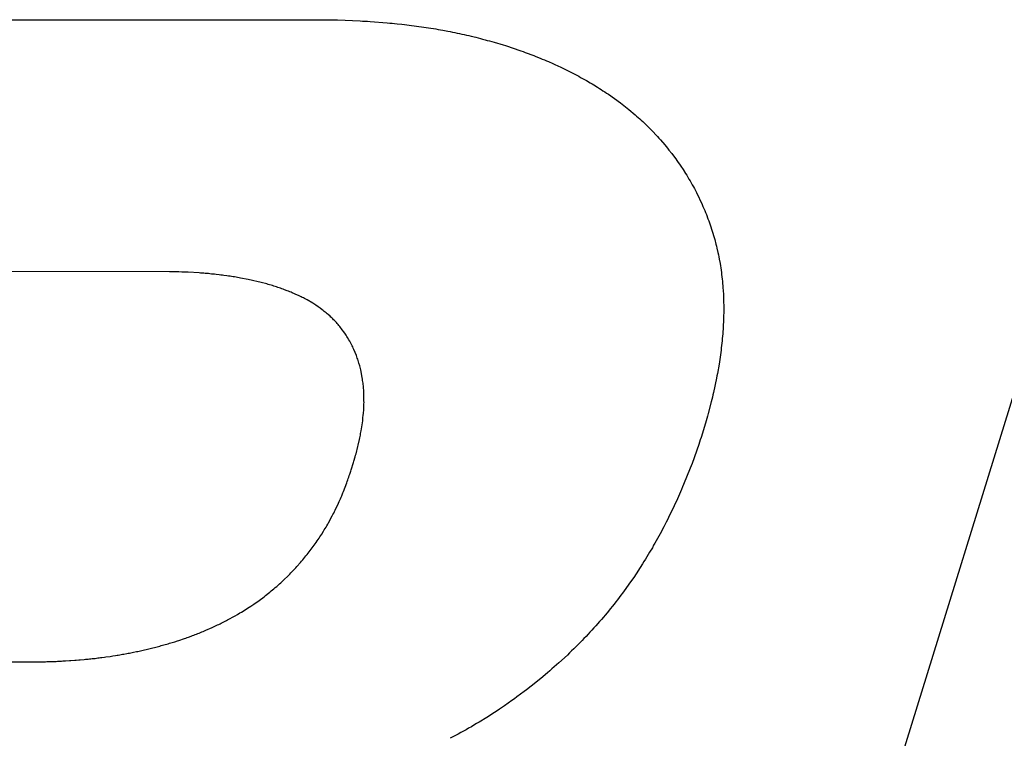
# Model space of a CAD drawing. Header units: inches. Extents: x 749 to 1245, y 24 to 374.
# Tile 140 of 145: x 1171.974 to 1172.789, y 169.434 to 170.028. Entities that reach past the tile are written whole.
import ezdxf

# ---------------------------------------------------------------- set-up
doc = ezdxf.new("R2010")
doc.units = ezdxf.units.IN
doc.header["$LTSCALE"] = 5
doc.header["$MEASUREMENT"] = 0
doc.layers.add('AM_0', color=7, linetype='CONTINUOUS', lineweight=30)

msp = doc.modelspace()

# ---------------------------------------------------------------- linework, layer by layer
at = {"layer": 'AM_0', "color": 253, "linetype": 'Continuous', "true_color": 0xadadad}
for p, q in [((1171.53659, 170.02832), (1172.22262, 170.02833)), ((1172.22262, 170.02833), (1172.22462, 170.02825)), ((1172.22462, 170.02825), (1172.22886, 170.02825)), ((1172.22886, 170.02825), (1172.23086, 170.02817)), ((1172.23086, 170.02817), (1172.23298, 170.02817)), ((1172.23298, 170.02817), (1172.23507, 170.02809)), ((1172.23507, 170.02809), (1172.23719, 170.02809)), ((1172.23719, 170.02809), (1172.25576, 170.02739)), ((1172.25576, 170.02739), (1172.25783, 170.02723)), ((1172.25783, 170.02723), (1172.25983, 170.02715)), ((1172.25983, 170.02715), (1172.2619, 170.02699)), ((1172.2619, 170.02699), (1172.264, 170.02692)), ((1172.264, 170.02692), (1172.2783, 170.02582)), ((1172.2783, 170.02582), (1172.28026, 170.02558)), ((1172.28026, 170.02558), (1172.28233, 170.02543)), ((1172.28233, 170.02543), (1172.28437, 170.02519)), ((1172.28437, 170.02519), (1172.28635, 170.02504)), ((1172.28635, 170.02504), (1172.29044, 170.02457)), ((1172.29044, 170.02457), (1172.2924, 170.02433)), ((1172.2924, 170.02433), (1172.29649, 170.02386)), ((1172.51689, 168.81393), (1172.89216, 170.02832)), ((1172.29649, 170.02386), (1172.29844, 170.02363)), ((1172.29844, 170.02363), (1172.30049, 170.02339)), ((1172.30049, 170.02339), (1172.30251, 170.02308)), ((1172.30251, 170.02308), (1172.30446, 170.02284)), ((1172.30446, 170.02284), (1172.30648, 170.02253)), ((1172.30648, 170.02253), (1172.30841, 170.02222)), ((1172.30841, 170.02222), (1172.31046, 170.02198)), ((1172.31046, 170.02198), (1172.31248, 170.02167)), ((1172.31248, 170.02167), (1172.31441, 170.02135)), ((1172.31441, 170.02135), (1172.31643, 170.02104)), ((1172.31643, 170.02104), (1172.31843, 170.02065)), ((1172.31843, 170.02065), (1172.32036, 170.02034)), ((1172.32036, 170.02034), (1172.32236, 170.01994)), ((1172.32236, 170.01994), (1172.32429, 170.01963)), ((1172.32429, 170.01963), (1172.32828, 170.01885)), ((1172.32828, 170.01885), (1172.33021, 170.01853)), ((1172.33021, 170.01853), (1172.33221, 170.01814)), ((1172.33221, 170.01814), (1172.33411, 170.01775)), ((1172.33411, 170.01775), (1172.33609, 170.01728)), ((1172.33609, 170.01728), (1172.33799, 170.01689)), ((1172.33799, 170.01689), (1172.33999, 170.0165)), ((1172.33999, 170.0165), (1172.34187, 170.01603)), ((1172.34187, 170.01603), (1172.34387, 170.01564)), ((1172.34387, 170.01564), (1172.34575, 170.01517)), ((1172.34575, 170.01517), (1172.34772, 170.0147)), ((1172.34772, 170.0147), (1172.35148, 170.01376)), ((1172.35148, 170.01376), (1172.35346, 170.01329)), ((1172.35346, 170.01329), (1172.35534, 170.01282)), ((1172.35534, 170.01282), (1172.35719, 170.01227)), ((1172.35719, 170.01227), (1172.35917, 170.0118)), ((1172.35917, 170.0118), (1172.36102, 170.01125)), ((1172.36102, 170.01125), (1172.36291, 170.01078)), ((1172.36291, 170.01078), (1172.36476, 170.01023)), ((1172.36476, 170.01023), (1172.36671, 170.00968)), ((1172.36671, 170.00968), (1172.37414, 170.00749)), ((1172.37414, 170.00749), (1172.37597, 170.00686)), ((1172.37597, 170.00686), (1172.37783, 170.00632)), ((1172.37783, 170.00632), (1172.38149, 170.00506)), ((1172.38149, 170.00506), (1172.38335, 170.00451)), ((1172.38335, 170.00451), (1172.38702, 170.00326)), ((1172.38702, 170.00326), (1172.38876, 170.00263)), ((1172.38876, 170.00263), (1172.39057, 170.00193)), ((1172.39057, 170.00193), (1172.3924, 170.0013)), ((1172.3924, 170.0013), (1172.39414, 170.00068)), ((1172.39414, 170.00068), (1172.39776, 169.99927)), ((1172.39776, 169.99927), (1172.3995, 169.99864)), ((1172.3995, 169.99864), (1172.4013, 169.99793)), ((1172.4013, 169.99793), (1172.40474, 169.99652)), ((1172.40474, 169.99652), (1172.40655, 169.99582)), ((1172.40655, 169.99582), (1172.40826, 169.99511)), ((1172.40826, 169.99511), (1172.40995, 169.99433)), ((1172.40995, 169.99433), (1172.41176, 169.99363)), ((1172.41176, 169.99363), (1172.41515, 169.99206)), ((1172.41515, 169.99206), (1172.41686, 169.99135)), ((1172.41686, 169.99135), (1172.42194, 169.989)), ((1172.42194, 169.989), (1172.42354, 169.98822)), ((1172.42354, 169.98822), (1172.42521, 169.98736)), ((1172.42521, 169.98736), (1172.42859, 169.98579)), ((1172.42859, 169.98579), (1172.43017, 169.98493)), ((1172.43017, 169.98493), (1172.43184, 169.98407)), ((1172.43184, 169.98407), (1172.43341, 169.98321)), ((1172.43341, 169.98321), (1172.4351, 169.98242)), ((1172.4351, 169.98242), (1172.43668, 169.98156)), ((1172.43668, 169.98156), (1172.43823, 169.98062)), ((1172.43823, 169.98062), (1172.43981, 169.97976)), ((1172.43981, 169.97976), (1172.44148, 169.9789)), ((1172.44148, 169.9789), (1172.44305, 169.97804)), ((1172.44305, 169.97804), (1172.44615, 169.97616)), ((1172.44615, 169.97616), (1172.44773, 169.9753)), ((1172.44773, 169.9753), (1172.44919, 169.97436)), ((1172.44919, 169.97436), (1172.45229, 169.97248)), ((1172.45229, 169.97248), (1172.45375, 169.97154)), ((1172.45375, 169.97154), (1172.4553, 169.9706)), ((1172.4553, 169.9706), (1172.45674, 169.96958)), ((1172.45674, 169.96958), (1172.45829, 169.96864)), ((1172.45829, 169.96864), (1172.45973, 169.96762)), ((1172.45973, 169.96762), (1172.46119, 169.96668)), ((1172.46119, 169.96668), (1172.47123, 169.95955)), ((1172.47123, 169.95955), (1172.47255, 169.95845)), ((1172.47255, 169.95845), (1172.47399, 169.95744)), ((1172.47399, 169.95744), (1172.47663, 169.95524)), ((1172.47663, 169.95524), (1172.47804, 169.95415)), ((1172.47804, 169.95415), (1172.48331, 169.94976)), ((1172.48331, 169.94976), (1172.48454, 169.94866)), ((1172.48454, 169.94866), (1172.48584, 169.94749)), ((1172.48584, 169.94749), (1172.48715, 169.94639)), ((1172.48715, 169.94639), (1172.48836, 169.94522)), ((1172.48836, 169.94522), (1172.48965, 169.94404)), ((1172.48965, 169.94404), (1172.49687, 169.93699)), ((1172.49687, 169.93699), (1172.50179, 169.93174)), ((1172.50179, 169.93174), (1172.50301, 169.93033)), ((1172.50301, 169.93033), (1172.50425, 169.929)), ((1172.50425, 169.929), (1172.50785, 169.92485)), ((1172.50785, 169.92485), (1172.50898, 169.92344)), ((1172.50898, 169.92344), (1172.51021, 169.92203)), ((1172.51021, 169.92203), (1172.51131, 169.92054)), ((1172.51131, 169.92054), (1172.51357, 169.91772)), ((1172.51357, 169.91772), (1172.51578, 169.91474)), ((1172.51578, 169.91474), (1172.51691, 169.91333)), ((1172.51691, 169.91333), (1172.51793, 169.91185)), ((1172.51793, 169.91185), (1172.51903, 169.91036)), ((1172.51903, 169.91036), (1172.52005, 169.90887)), ((1172.52005, 169.90887), (1172.52104, 169.9073)), ((1172.52104, 169.9073), (1172.52306, 169.90433)), ((1172.52306, 169.90433), (1172.52504, 169.90119)), ((1172.52504, 169.90119), (1172.52596, 169.8997)), ((1172.52596, 169.8997), (1172.52695, 169.89814)), ((1172.52695, 169.89814), (1172.52785, 169.89657)), ((1172.52785, 169.89657), (1172.52884, 169.895)), ((1172.52884, 169.895), (1172.52974, 169.89344)), ((1172.52974, 169.89344), (1172.53061, 169.89179)), ((1172.53061, 169.89179), (1172.53151, 169.89023)), ((1172.53151, 169.89023), (1172.53231, 169.88866)), ((1172.53231, 169.88866), (1172.53319, 169.88701)), ((1172.53319, 169.88701), (1172.53409, 169.88545)), ((1172.53409, 169.88545), (1172.53877, 169.87558)), ((1172.53877, 169.87558), (1172.53946, 169.87393)), ((1172.53946, 169.87393), (1172.54022, 169.87221)), ((1172.54022, 169.87221), (1172.54091, 169.87056)), ((1172.54091, 169.87056), (1172.54157, 169.86884)), ((1172.54157, 169.86884), (1172.54226, 169.8672)), ((1172.54226, 169.8672), (1172.54359, 169.86375)), ((1172.54359, 169.86375), (1172.54416, 169.86203)), ((1172.54416, 169.86203), (1172.54485, 169.86038)), ((1172.54485, 169.86038), (1172.546, 169.85693)), ((1172.546, 169.85693), (1172.54655, 169.85513)), ((1172.54655, 169.85513), (1172.54769, 169.85169)), ((1172.54769, 169.85169), (1172.54817, 169.84996)), ((1172.54817, 169.84996), (1172.54872, 169.84816)), ((1172.54872, 169.84816), (1172.5492, 169.84644)), ((1172.5492, 169.84644), (1172.55011, 169.84283)), ((1172.55011, 169.84283), (1172.55059, 169.84111)), ((1172.55059, 169.84111), (1172.55105, 169.83931)), ((1172.55105, 169.83931), (1172.55178, 169.83571)), ((1172.55178, 169.83571), (1172.55224, 169.8339)), ((1172.55224, 169.8339), (1172.5526, 169.8321)), ((1172.5526, 169.8321), (1172.55287, 169.8303)), ((1172.55287, 169.8303), (1172.5536, 169.8267)), ((1172.5536, 169.8267), (1172.55387, 169.8249)), ((1172.55387, 169.8249), (1172.55412, 169.82302)), ((1172.55412, 169.82302), (1172.55467, 169.81941)), ((1172.09808, 169.81996), (1171.75304, 169.81998)), ((1172.09935, 169.81988), (1172.09808, 169.81996)), ((1172.10193, 169.81988), (1172.09935, 169.81988)), ((1172.10319, 169.8198), (1172.10193, 169.81988)), ((1172.10577, 169.8198), (1172.10319, 169.8198)), ((1172.10839, 169.81965), (1172.10577, 169.8198)), ((1172.10968, 169.81965), (1172.10839, 169.81965)), ((1172.11221, 169.81949), (1172.10968, 169.81965)), ((1172.11359, 169.81949), (1172.11221, 169.81949)), ((1172.12264, 169.81894), (1172.11359, 169.81949)), ((1172.12388, 169.81879), (1172.12264, 169.81894)), ((1172.1265, 169.81863), (1172.12388, 169.81879)), ((1172.12774, 169.81847), (1172.1265, 169.81863)), ((1172.13036, 169.81832), (1172.12774, 169.81847)), ((1172.1316, 169.81816), (1172.13036, 169.81832)), ((1172.13294, 169.818), (1172.1316, 169.81816)), ((1172.1342, 169.81792), (1172.13294, 169.818)), ((1172.13544, 169.81777), (1172.1342, 169.81792)), ((1172.13678, 169.81761), (1172.13544, 169.81777)), ((1172.13926, 169.8173), (1172.13678, 169.81761)), ((1172.14059, 169.81714), (1172.13926, 169.8173)), ((1172.14183, 169.81698), (1172.14059, 169.81714)), ((1172.14317, 169.81683), (1172.14183, 169.81698)), ((1172.14565, 169.81651), (1172.14317, 169.81683)), ((1172.14698, 169.81636), (1172.14565, 169.81651)), ((1172.1482, 169.81612), (1172.14698, 169.81636)), ((1172.14944, 169.81597), (1172.1482, 169.81612)), ((1172.15066, 169.81573), (1172.14944, 169.81597)), ((1172.15199, 169.81557), (1172.15066, 169.81573)), ((1172.15321, 169.81534), (1172.15199, 169.81557)), ((1172.15445, 169.81518), (1172.15321, 169.81534)), ((1172.15566, 169.81495), (1172.15445, 169.81518)), ((1172.15697, 169.81471), (1172.15566, 169.81495)), ((1172.16306, 169.81354), (1172.15697, 169.81471)), ((1172.16437, 169.8133), (1172.16306, 169.81354)), ((1172.16556, 169.81299), (1172.16437, 169.8133)), ((1172.16799, 169.81252), (1172.16556, 169.81299)), ((1172.17038, 169.81189), (1172.16799, 169.81252)), ((1172.55467, 169.81941), (1172.55491, 169.81753)), ((1172.55491, 169.81753), (1172.55509, 169.81573)), ((1172.55509, 169.81573), (1172.55534, 169.81385)), ((1172.55534, 169.81385), (1172.55552, 169.81205)), ((1172.1716, 169.81166), (1172.17038, 169.81189)), ((1172.17279, 169.81134), (1172.1716, 169.81166)), ((1172.17389, 169.81103), (1172.17279, 169.81134)), ((1172.17866, 169.80978), (1172.17389, 169.81103)), ((1172.17976, 169.80946), (1172.17866, 169.80978)), ((1172.18095, 169.80915), (1172.17976, 169.80946)), ((1172.18212, 169.80876), (1172.18095, 169.80915)), ((1172.18322, 169.80845), (1172.18212, 169.80876)), ((1172.18439, 169.80805), (1172.18322, 169.80845)), ((1172.18549, 169.80774), (1172.18439, 169.80805)), ((1172.18666, 169.80735), (1172.18549, 169.80774)), ((1172.18774, 169.80696), (1172.18666, 169.80735)), ((1172.18893, 169.80665), (1172.18774, 169.80696)), ((1172.19, 169.80625), (1172.18893, 169.80665)), ((1172.19117, 169.80586), (1172.19, 169.80625)), ((1172.19225, 169.80547), (1172.19117, 169.80586)), ((1172.1933, 169.805), (1172.19225, 169.80547)), ((1172.19545, 169.80422), (1172.1933, 169.805)), ((1172.55552, 169.81205), (1172.55599, 169.80641)), ((1172.55599, 169.80641), (1172.55617, 169.80461)), ((1172.55617, 169.80461), (1172.5563, 169.80085)), ((1172.19651, 169.80375), (1172.19545, 169.80422)), ((1172.19767, 169.80336), (1172.19651, 169.80375)), ((1172.19873, 169.80289), (1172.19767, 169.80336)), ((1172.19971, 169.80249), (1172.19873, 169.80289)), ((1172.20392, 169.80061), (1172.19971, 169.80249)), ((1172.20488, 169.80014), (1172.20392, 169.80061)), ((1172.20698, 169.7992), (1172.20488, 169.80014)), ((1172.20792, 169.79866), (1172.20698, 169.7992)), ((1172.20897, 169.79819), (1172.20792, 169.79866)), ((1172.20991, 169.79764), (1172.20897, 169.79819)), ((1172.21087, 169.79717), (1172.20991, 169.79764)), ((1172.2119, 169.79662), (1172.21087, 169.79717)), ((1172.21657, 169.79388), (1172.2119, 169.79662)), ((1172.5563, 169.80085), (1172.55645, 169.79897)), ((1172.55645, 169.79897), (1172.55652, 169.79709)), ((1172.55652, 169.79709), (1172.55649, 169.79521)), ((1172.21749, 169.79325), (1172.21657, 169.79388)), ((1172.21842, 169.7927), (1172.21749, 169.79325)), ((1172.21927, 169.79215), (1172.21842, 169.7927)), ((1172.22109, 169.7909), (1172.21927, 169.79215)), ((1172.22193, 169.79035), (1172.22109, 169.7909)), ((1172.22284, 169.78973), (1172.22193, 169.79035)), ((1172.22448, 169.78847), (1172.22284, 169.78973)), ((1172.22528, 169.78777), (1172.22448, 169.78847)), ((1172.55649, 169.79521), (1172.55662, 169.79145)), ((1172.55662, 169.79145), (1172.55659, 169.78957)), ((1172.55659, 169.78957), (1172.55663, 169.78761)), ((1172.22619, 169.78714), (1172.22528, 169.78777)), ((1172.22701, 169.78651), (1172.22619, 169.78714)), ((1172.2278, 169.78581), (1172.22701, 169.78651)), ((1172.22862, 169.78518), (1172.2278, 169.78581)), ((1172.22933, 169.78448), (1172.22862, 169.78518)), ((1172.23092, 169.78307), (1172.22933, 169.78448)), ((1172.23162, 169.78236), (1172.23092, 169.78307)), ((1172.23242, 169.78166), (1172.23162, 169.78236)), ((1172.23312, 169.78095), (1172.23242, 169.78166)), ((1172.23392, 169.78025), (1172.23312, 169.78095)), ((1172.23459, 169.77946), (1172.23392, 169.78025)), ((1172.5564, 169.78001), (1172.55637, 169.77813)), ((1172.55654, 169.78197), (1172.5564, 169.78001)), ((1172.55663, 169.78761), (1172.55654, 169.78197)), ((1172.23614, 169.7779), (1172.23459, 169.77946)), ((1172.23688, 169.77704), (1172.23614, 169.7779)), ((1172.23765, 169.77625), (1172.23688, 169.77704)), ((1172.23831, 169.77539), (1172.23765, 169.77625)), ((1172.23906, 169.77453), (1172.23831, 169.77539)), ((1172.23971, 169.77367), (1172.23906, 169.77453)), ((1172.24046, 169.77281), (1172.23971, 169.77367)), ((1172.24109, 169.77187), (1172.24046, 169.77281)), ((1172.2424, 169.77014), (1172.24109, 169.77187)), ((1172.55608, 169.77241), (1172.55593, 169.77046)), ((1172.5562, 169.77429), (1172.55608, 169.77241)), ((1172.55625, 169.77625), (1172.5562, 169.77429)), ((1172.55637, 169.77813), (1172.55625, 169.77625)), ((1172.24366, 169.76826), (1172.2424, 169.77014)), ((1172.24431, 169.7674), (1172.24366, 169.76826)), ((1172.24485, 169.76646), (1172.24431, 169.7674)), ((1172.24548, 169.76552), (1172.24485, 169.76646)), ((1172.24656, 169.76364), (1172.24548, 169.76552)), ((1172.24717, 169.76262), (1172.24656, 169.76364)), ((1172.55545, 169.76474), (1172.55531, 169.76278)), ((1172.55557, 169.76662), (1172.55545, 169.76474)), ((1172.55581, 169.76858), (1172.55557, 169.76662)), ((1172.55593, 169.77046), (1172.55581, 169.76858)), ((1172.24824, 169.76074), (1172.24717, 169.76262)), ((1172.24867, 169.75972), (1172.24824, 169.76074)), ((1172.24918, 169.75871), (1172.24867, 169.75972)), ((1172.24972, 169.75777), (1172.24918, 169.75871)), ((1172.25014, 169.75675), (1172.24972, 169.75777)), ((1172.25065, 169.75573), (1172.25014, 169.75675)), ((1172.25277, 169.75064), (1172.25065, 169.75573)), ((1172.55462, 169.75698), (1172.55441, 169.7551)), ((1172.5551, 169.7609), (1172.55462, 169.75698)), ((1172.55531, 169.76278), (1172.5551, 169.7609)), ((1172.25307, 169.74954), (1172.25277, 169.75064)), ((1172.25349, 169.74852), (1172.25307, 169.74954)), ((1172.25382, 169.7475), (1172.25349, 169.74852)), ((1172.25422, 169.74641), (1172.25382, 169.7475)), ((1172.5534, 169.74735), (1172.55307, 169.74539)), ((1172.55363, 169.74931), (1172.5534, 169.74735)), ((1172.55394, 169.75119), (1172.55363, 169.74931)), ((1172.55441, 169.7551), (1172.55394, 169.75119)), ((1172.25453, 169.74531), (1172.25422, 169.74641)), ((1172.25486, 169.74429), (1172.25453, 169.74531)), ((1172.25547, 169.7421), (1172.25486, 169.74429)), ((1172.2558, 169.74108), (1172.25547, 169.7421)), ((1172.25601, 169.73998), (1172.2558, 169.74108)), ((1172.25632, 169.73889), (1172.25601, 169.73998)), ((1172.55276, 169.74351), (1172.55145, 169.73568)), ((1172.55307, 169.74539), (1172.55276, 169.74351)), ((1172.2576, 169.73231), (1172.25632, 169.73889)), ((1172.25779, 169.73113), (1172.2576, 169.73231)), ((1172.25791, 169.73004), (1172.25779, 169.73113)), ((1172.55072, 169.73184), (1172.5482, 169.72009)), ((1172.55103, 169.73372), (1172.55072, 169.73184)), ((1172.55145, 169.73568), (1172.55103, 169.73372)), ((1172.25813, 169.72894), (1172.25791, 169.73004)), ((1172.25825, 169.72784), (1172.25813, 169.72894)), ((1172.25835, 169.72667), (1172.25825, 169.72784)), ((1172.25847, 169.72557), (1172.25835, 169.72667)), ((1172.25856, 169.7244), (1172.25847, 169.72557)), ((1172.25869, 169.7233), (1172.25856, 169.7244)), ((1172.25878, 169.72212), (1172.25869, 169.7233)), ((1172.25881, 169.72103), (1172.25878, 169.72212)), ((1172.25891, 169.71985), (1172.25881, 169.72103)), ((1172.25894, 169.71876), (1172.25891, 169.71985)), ((1172.25895, 169.71758), (1172.25894, 169.71876)), ((1172.25897, 169.71648), (1172.25895, 169.71758)), ((1172.25899, 169.71413), (1172.25897, 169.71648)), ((1172.54726, 169.71617), (1172.54675, 169.71421)), ((1172.54768, 169.71813), (1172.54726, 169.71617)), ((1172.5482, 169.72009), (1172.54768, 169.71813)), ((1172.25879, 169.70724), (1172.25888, 169.70842)), ((1172.25879, 169.70607), (1172.25879, 169.70724)), ((1172.25888, 169.70842), (1172.25894, 169.70951)), ((1172.25893, 169.71069), (1172.25902, 169.71186)), ((1172.25894, 169.70951), (1172.25893, 169.71069)), ((1172.25901, 169.71304), (1172.25899, 169.71413)), ((1172.25902, 169.71186), (1172.25901, 169.71304)), ((1172.54633, 169.71225), (1172.54379, 169.70254)), ((1172.54675, 169.71421), (1172.54633, 169.71225)), ((1172.258, 169.69784), (1172.25818, 169.69902)), ((1172.25818, 169.69902), (1172.25836, 169.70137)), ((1172.25836, 169.70137), (1172.25853, 169.70254)), ((1172.25853, 169.70254), (1172.25879, 169.70607)), ((1172.54267, 169.69862), (1172.54206, 169.69667)), ((1172.54318, 169.70058), (1172.54267, 169.69862)), ((1172.54379, 169.70254), (1172.54318, 169.70058)), ((1172.25666, 169.68844), (1172.25792, 169.69667)), ((1172.25792, 169.69667), (1172.258, 169.69784)), ((1172.54155, 169.69471), (1172.53792, 169.68296)), ((1172.54206, 169.69667), (1172.54155, 169.69471)), ((1172.25527, 169.68123), (1172.25556, 169.68249)), ((1172.25556, 169.68249), (1172.25574, 169.68366)), ((1172.25574, 169.68366), (1172.25601, 169.68484)), ((1172.25601, 169.68484), (1172.25619, 169.68601)), ((1172.25619, 169.68601), (1172.25646, 169.68719)), ((1172.25646, 169.68719), (1172.25666, 169.68844)), ((1172.53792, 169.68296), (1172.53722, 169.681)), ((1172.25334, 169.67293), (1172.25389, 169.67528)), ((1172.25389, 169.67528), (1172.25418, 169.67653)), ((1172.25418, 169.67653), (1172.25527, 169.68123)), ((1172.53601, 169.67708), (1172.53043, 169.66142)), ((1172.53722, 169.681), (1172.53601, 169.67708)), ((1172.25064, 169.6633), (1172.25176, 169.6669)), ((1172.25176, 169.6669), (1172.25205, 169.66815)), ((1172.25205, 169.66815), (1172.25242, 169.66933)), ((1172.25242, 169.66933), (1172.25296, 169.67168)), ((1172.25296, 169.67168), (1172.25334, 169.67293)), ((1172.24851, 169.65609), (1172.25037, 169.66212)), ((1172.25037, 169.66212), (1172.25064, 169.6633)), ((1172.52964, 169.65946), (1172.52895, 169.6575)), ((1172.53043, 169.66142), (1172.52964, 169.65946)), ((1172.24601, 169.64888), (1172.24648, 169.65014)), ((1172.24648, 169.65014), (1172.24685, 169.65131)), ((1172.24685, 169.65131), (1172.2473, 169.65249)), ((1172.2473, 169.65249), (1172.24805, 169.65491)), ((1172.24805, 169.65491), (1172.24851, 169.65609)), ((1172.52895, 169.6575), (1172.52345, 169.64387)), ((1172.24204, 169.63815), (1172.24482, 169.64536)), ((1172.24482, 169.64536), (1172.24519, 169.64653)), ((1172.24519, 169.64653), (1172.24564, 169.64771)), ((1172.24564, 169.64771), (1172.24601, 169.64888)), ((1172.52256, 169.64191), (1172.52177, 169.63995)), ((1172.52345, 169.64387), (1172.52256, 169.64191)), ((1172.23956, 169.6322), (1172.24002, 169.63337)), ((1172.24002, 169.63337), (1172.24056, 169.63455)), ((1172.24056, 169.63455), (1172.2415, 169.63698)), ((1172.2415, 169.63698), (1172.24204, 169.63815)), ((1172.51922, 169.63408), (1172.51837, 169.6322)), ((1172.52001, 169.63604), (1172.51922, 169.63408)), ((1172.52177, 169.63995), (1172.52001, 169.63604)), ((1172.23516, 169.62272), (1172.23789, 169.62859)), ((1172.23789, 169.62859), (1172.23847, 169.62985)), ((1172.23847, 169.62985), (1172.23956, 169.6322)), ((1172.51563, 169.62632), (1172.51477, 169.62444)), ((1172.51651, 169.62828), (1172.51563, 169.62632)), ((1172.51748, 169.63024), (1172.51651, 169.62828)), ((1172.51837, 169.6322), (1172.51748, 169.63024)), ((1172.22959, 169.61214), (1172.23278, 169.61802)), ((1172.23278, 169.61802), (1172.23333, 169.61919)), ((1172.23333, 169.61919), (1172.23397, 169.62037)), ((1172.23397, 169.62037), (1172.23452, 169.62154)), ((1172.23452, 169.62154), (1172.23516, 169.62272)), ((1172.51185, 169.61857), (1172.51099, 169.61669)), ((1172.51477, 169.62444), (1172.51185, 169.61857)), ((1172.2276, 169.6087), (1172.22824, 169.60987)), ((1172.22824, 169.60987), (1172.22897, 169.61105)), ((1172.22897, 169.61105), (1172.22959, 169.61214)), ((1172.50703, 169.60893), (1172.50599, 169.60705)), ((1172.50898, 169.61285), (1172.50703, 169.60893)), ((1172.51002, 169.61473), (1172.50898, 169.61285)), ((1172.51099, 169.61669), (1172.51002, 169.61473)), ((1172.22182, 169.59953), (1172.22253, 169.60063)), ((1172.22253, 169.60063), (1172.22335, 169.60181)), ((1172.22335, 169.60181), (1172.22406, 169.6029)), ((1172.22406, 169.6029), (1172.22552, 169.60525)), ((1172.22552, 169.60525), (1172.22616, 169.60643)), ((1172.22616, 169.60643), (1172.22687, 169.60752)), ((1172.22687, 169.60752), (1172.2276, 169.6087)), ((1172.50291, 169.60126), (1172.50187, 169.59938)), ((1172.50397, 169.60322), (1172.50291, 169.60126)), ((1172.50502, 169.60509), (1172.50397, 169.60322)), ((1172.50599, 169.60705), (1172.50502, 169.60509)), ((1172.21624, 169.59162), (1172.21784, 169.59382)), ((1172.21784, 169.59382), (1172.21867, 169.59499)), ((1172.21867, 169.59499), (1172.21947, 169.59609)), ((1172.21947, 169.59609), (1172.22029, 169.59726)), ((1172.22029, 169.59726), (1172.22109, 169.59836)), ((1172.22109, 169.59836), (1172.22182, 169.59953)), ((1172.49863, 169.59366), (1172.49756, 169.5917)), ((1172.49976, 169.59554), (1172.49863, 169.59366)), ((1172.5008, 169.59742), (1172.49976, 169.59554)), ((1172.50187, 169.59938), (1172.5008, 169.59742)), ((1172.20836, 169.5816), (1172.21103, 169.58489)), ((1172.21103, 169.58489), (1172.21195, 169.58606)), ((1172.21195, 169.58606), (1172.21373, 169.58825)), ((1172.21373, 169.58825), (1172.21453, 169.58935)), ((1172.21453, 169.58935), (1172.21542, 169.59045)), ((1172.21542, 169.59045), (1172.21624, 169.59162)), ((1172.49414, 169.58598), (1172.49187, 169.58222)), ((1172.49529, 169.58794), (1172.49414, 169.58598)), ((1172.49756, 169.5917), (1172.49529, 169.58794)), ((1172.2026, 169.57517), (1172.20355, 169.57619)), ((1172.20355, 169.57619), (1172.20651, 169.57948)), ((1172.20651, 169.57948), (1172.2074, 169.58058)), ((1172.2074, 169.58058), (1172.20836, 169.5816)), ((1172.48951, 169.57846), (1172.48216, 169.56718)), ((1172.49064, 169.58034), (1172.48951, 169.57846)), ((1172.49187, 169.58222), (1172.49064, 169.58034)), ((1172.19123, 169.56374), (1172.19754, 169.56985)), ((1172.19754, 169.56985), (1172.19862, 169.57094)), ((1172.19862, 169.57094), (1172.19958, 169.57196)), ((1172.19958, 169.57196), (1172.20065, 169.57306)), ((1172.20065, 169.57306), (1172.20161, 169.57408)), ((1172.20161, 169.57408), (1172.2026, 169.57517)), ((1172.18677, 169.55974), (1172.18792, 169.56076)), ((1172.18792, 169.56076), (1172.18904, 169.5617)), ((1172.18904, 169.5617), (1172.19009, 169.56272)), ((1172.19009, 169.56272), (1172.19123, 169.56374)), ((1172.47823, 169.56162), (1172.47559, 169.55786)), ((1172.47952, 169.56342), (1172.47823, 169.56162)), ((1172.48216, 169.56718), (1172.47952, 169.56342)), ((1172.1764, 169.5512), (1172.17752, 169.55214)), ((1172.17752, 169.55214), (1172.17994, 169.55402)), ((1172.17994, 169.55402), (1172.18106, 169.55496)), ((1172.18106, 169.55496), (1172.18227, 169.5559)), ((1172.18227, 169.5559), (1172.18451, 169.55778)), ((1172.18451, 169.55778), (1172.18565, 169.5588)), ((1172.18565, 169.5588), (1172.18677, 169.55974)), ((1172.47159, 169.55238), (1172.47018, 169.5505)), ((1172.47289, 169.55418), (1172.47159, 169.55238)), ((1172.4743, 169.55606), (1172.47289, 169.55418)), ((1172.47559, 169.55786), (1172.4743, 169.55606)), ((1172.1653, 169.54329), (1172.16785, 169.54501)), ((1172.16785, 169.54501), (1172.16904, 169.54588)), ((1172.16904, 169.54588), (1172.17032, 169.54674)), ((1172.17032, 169.54674), (1172.17519, 169.55026)), ((1172.17519, 169.55026), (1172.1764, 169.5512)), ((1172.46591, 169.54501), (1172.46443, 169.54321)), ((1172.46732, 169.54689), (1172.46591, 169.54501)), ((1172.4688, 169.5487), (1172.46732, 169.54689)), ((1172.47018, 169.5505), (1172.4688, 169.5487)), ((1172.15235, 169.53538), (1172.15435, 169.53648)), ((1172.15435, 169.53648), (1172.15639, 169.53773)), ((1172.15639, 169.53773), (1172.15765, 169.53851)), ((1172.15765, 169.53851), (1172.159, 169.5393)), ((1172.159, 169.5393), (1172.16276, 169.54165)), ((1172.16276, 169.54165), (1172.16404, 169.54251)), ((1172.16404, 169.54251), (1172.1653, 169.54329)), ((1172.45852, 169.53601), (1172.45704, 169.5342)), ((1172.46009, 169.53781), (1172.45852, 169.53601)), ((1172.46305, 169.54141), (1172.46009, 169.53781)), ((1172.46443, 169.54321), (1172.46305, 169.54141)), ((1172.13666, 169.52723), (1172.13775, 169.52778)), ((1172.13775, 169.52778), (1172.13882, 169.52825)), ((1172.13882, 169.52825), (1172.13991, 169.5288)), ((1172.13991, 169.5288), (1172.14088, 169.52927)), ((1172.14088, 169.52927), (1172.14306, 169.53037)), ((1172.14306, 169.53037), (1172.14406, 169.53091)), ((1172.14406, 169.53091), (1172.14513, 169.53138)), ((1172.14513, 169.53138), (1172.14613, 169.53193)), ((1172.14613, 169.53193), (1172.14722, 169.53248)), ((1172.14722, 169.53248), (1172.14824, 169.53311)), ((1172.14824, 169.53311), (1172.15024, 169.5342)), ((1172.15024, 169.5342), (1172.15133, 169.53475)), ((1172.15133, 169.53475), (1172.15235, 169.53538)), ((1172.45393, 169.53068), (1172.45079, 169.52708)), ((1172.45547, 169.5324), (1172.45393, 169.53068)), ((1172.45704, 169.5342), (1172.45547, 169.5324)), ((1172.11708, 169.51901), (1172.11821, 169.5194)), ((1172.11821, 169.5194), (1172.11937, 169.51987)), ((1172.11937, 169.51987), (1172.12042, 169.52026)), ((1172.12042, 169.52026), (1172.12157, 169.52073)), ((1172.12157, 169.52073), (1172.12262, 169.52112)), ((1172.12262, 169.52112), (1172.12368, 169.52159)), ((1172.12368, 169.52159), (1172.12484, 169.52206)), ((1172.12484, 169.52206), (1172.12588, 169.52245)), ((1172.12588, 169.52245), (1172.12695, 169.52292)), ((1172.12695, 169.52292), (1172.12811, 169.52339)), ((1172.12811, 169.52339), (1172.13344, 169.52574)), ((1172.13344, 169.52574), (1172.13453, 169.52629)), ((1172.13453, 169.52629), (1172.13666, 169.52723)), ((1172.4444, 169.5201), (1172.44273, 169.5183)), ((1172.44594, 169.52183), (1172.4444, 169.5201)), ((1172.44758, 169.52355), (1172.44594, 169.52183)), ((1172.44924, 169.52535), (1172.44758, 169.52355)), ((1172.45079, 169.52708), (1172.44924, 169.52535)), ((1172.0913, 169.5107), (1172.09463, 169.51164)), ((1172.09463, 169.51164), (1172.09584, 169.51196)), ((1172.09584, 169.51196), (1172.09695, 169.51227)), ((1172.09695, 169.51227), (1172.09808, 169.51266)), ((1172.09808, 169.51266), (1172.1003, 169.51329)), ((1172.1003, 169.51329), (1172.10143, 169.51368)), ((1172.10143, 169.51368), (1172.10254, 169.51399)), ((1172.10254, 169.51399), (1172.10481, 169.51478)), ((1172.10481, 169.51478), (1172.10592, 169.51509)), ((1172.10592, 169.51509), (1172.11046, 169.51666)), ((1172.11046, 169.51666), (1172.11157, 169.51697)), ((1172.11157, 169.51697), (1172.1127, 169.51736)), ((1172.1127, 169.51736), (1172.11377, 169.51783)), ((1172.11377, 169.51783), (1172.11604, 169.51862)), ((1172.11604, 169.51862), (1172.11708, 169.51901)), ((1172.436, 169.51141), (1172.43429, 169.50976)), ((1172.43764, 169.51313), (1172.436, 169.51141)), ((1172.43937, 169.51486), (1172.43764, 169.51313)), ((1172.441, 169.51658), (1172.43937, 169.51486)), ((1172.44273, 169.5183), (1172.441, 169.51658)), ((1172.05469, 169.50279), (1172.05575, 169.50295)), ((1172.05575, 169.50295), (1172.05693, 169.50318)), ((1172.05693, 169.50318), (1172.05808, 169.50334)), ((1172.05808, 169.50334), (1172.05926, 169.50358)), ((1172.05926, 169.50358), (1172.06032, 169.50373)), ((1172.06032, 169.50373), (1172.06268, 169.5042)), ((1172.06268, 169.5042), (1172.06383, 169.50436)), ((1172.06383, 169.50436), (1172.06492, 169.50459)), ((1172.06492, 169.50459), (1172.06727, 169.50506)), ((1172.06727, 169.50506), (1172.06836, 169.5053)), ((1172.06836, 169.5053), (1172.07071, 169.50577)), ((1172.07071, 169.50577), (1172.0718, 169.506)), ((1172.0718, 169.506), (1172.07415, 169.50647)), ((1172.07415, 169.50647), (1172.07524, 169.50671)), ((1172.07524, 169.50671), (1172.07644, 169.50702)), ((1172.07644, 169.50702), (1172.07753, 169.50726)), ((1172.07753, 169.50726), (1172.07871, 169.50749)), ((1172.07871, 169.50749), (1172.07982, 169.50781)), ((1172.07982, 169.50781), (1172.08099, 169.50804)), ((1172.08099, 169.50804), (1172.0821, 169.50835)), ((1172.0821, 169.50835), (1172.08328, 169.50859)), ((1172.08328, 169.50859), (1172.08439, 169.5089)), ((1172.08439, 169.5089), (1172.08559, 169.50922)), ((1172.08559, 169.50922), (1172.08668, 169.50945)), ((1172.08668, 169.50945), (1172.08788, 169.50976)), ((1172.08788, 169.50976), (1172.0901, 169.51039)), ((1172.0901, 169.51039), (1172.0913, 169.5107)), ((1172.42731, 169.50295), (1172.42011, 169.49637)), ((1172.42904, 169.50467), (1172.42731, 169.50295)), ((1172.43074, 169.50632), (1172.42904, 169.50467)), ((1172.43256, 169.50804), (1172.43074, 169.50632)), ((1172.43429, 169.50976), (1172.43256, 169.50804)), ((1171.6533, 169.49722), (1171.98693, 169.49723)), ((1171.98693, 169.49723), (1171.98806, 169.49731)), ((1171.98806, 169.49731), (1171.99239, 169.49731)), ((1171.99239, 169.49731), (1171.99342, 169.49739)), ((1171.99342, 169.49739), (1171.99564, 169.49739)), ((1171.99564, 169.49739), (1171.99676, 169.49747)), ((1171.99676, 169.49747), (1171.99778, 169.49747)), ((1171.99778, 169.49747), (1171.99891, 169.49754)), ((1171.99891, 169.49754), (1172.00001, 169.49754)), ((1172.00001, 169.49754), (1172.00105, 169.49762)), ((1172.00105, 169.49762), (1172.00216, 169.49762)), ((1172.00216, 169.49762), (1172.00328, 169.4977)), ((1172.00328, 169.4977), (1172.00439, 169.4977)), ((1172.00439, 169.4977), (1172.00543, 169.49778)), ((1172.00543, 169.49778), (1172.00653, 169.49778)), ((1172.00653, 169.49778), (1172.00766, 169.49786)), ((1172.00766, 169.49786), (1172.0087, 169.49794)), ((1172.0087, 169.49794), (1172.00983, 169.49801)), ((1172.00983, 169.49801), (1172.01093, 169.49801)), ((1172.01093, 169.49801), (1172.01197, 169.49809)), ((1172.01197, 169.49809), (1172.01536, 169.49833)), ((1172.01536, 169.49833), (1172.0164, 169.49841)), ((1172.0164, 169.49841), (1172.01979, 169.49864)), ((1172.01979, 169.49864), (1172.02082, 169.49872)), ((1172.02082, 169.49872), (1172.02308, 169.49888)), ((1172.02308, 169.49888), (1172.02414, 169.49903)), ((1172.02414, 169.49903), (1172.02753, 169.49927)), ((1172.02753, 169.49927), (1172.02869, 169.49942)), ((1172.02869, 169.49942), (1172.02972, 169.4995)), ((1172.02972, 169.4995), (1172.03088, 169.49966)), ((1172.03088, 169.49966), (1172.03201, 169.49974)), ((1172.03201, 169.49974), (1172.03316, 169.49989)), ((1172.03316, 169.49989), (1172.0342, 169.49997)), ((1172.0342, 169.49997), (1172.03535, 169.50013)), ((1172.03535, 169.50013), (1172.03648, 169.50021)), ((1172.03648, 169.50021), (1172.03879, 169.50052)), ((1172.03879, 169.50052), (1172.03985, 169.50068)), ((1172.03985, 169.50068), (1172.041, 169.50083)), ((1172.041, 169.50083), (1172.04213, 169.50091)), ((1172.04213, 169.50091), (1172.04444, 169.50123)), ((1172.04444, 169.50123), (1172.0455, 169.50138)), ((1172.0455, 169.50138), (1172.04896, 169.50185)), ((1172.04896, 169.50185), (1172.05014, 169.50209)), ((1172.05014, 169.50209), (1172.0512, 169.50224)), ((1172.0512, 169.50224), (1172.05351, 169.50256)), ((1172.05351, 169.50256), (1172.05469, 169.50279)), ((1172.41822, 169.49472), (1172.41643, 169.49308)), ((1172.42011, 169.49637), (1172.41822, 169.49472)), ((1172.41078, 169.48822), (1172.40518, 169.48352)), ((1172.41267, 169.48987), (1172.41078, 169.48822)), ((1172.41454, 169.49143), (1172.41267, 169.48987)), ((1172.41643, 169.49308), (1172.41454, 169.49143)), ((1172.40518, 169.48352), (1172.39735, 169.47726)), ((1172.39153, 169.47271), (1172.38545, 169.46825)), ((1172.39348, 169.47428), (1172.39153, 169.47271)), ((1172.39735, 169.47726), (1172.39348, 169.47428)), ((1172.38142, 169.46535), (1172.3753, 169.46104)), ((1172.38345, 169.46684), (1172.38142, 169.46535)), ((1172.38545, 169.46825), (1172.38345, 169.46684)), ((1172.36695, 169.45548), (1172.36063, 169.45141)), ((1172.36905, 169.45689), (1172.36695, 169.45548)), ((1172.37111, 169.45822), (1172.36905, 169.45689)), ((1172.3753, 169.46104), (1172.37111, 169.45822)), ((1172.35212, 169.44624), (1172.34996, 169.4449)), ((1172.35426, 169.44749), (1172.35212, 169.44624)), ((1172.36063, 169.45141), (1172.35426, 169.44749)), ((1172.33914, 169.43879), (1172.33691, 169.43754)), ((1172.34125, 169.43997), (1172.33914, 169.43879)), ((1172.34348, 169.44122), (1172.34125, 169.43997)), ((1172.34559, 169.4424), (1172.34348, 169.44122)), ((1172.34782, 169.44365), (1172.34559, 169.4424)), ((1172.34996, 169.4449), (1172.34782, 169.44365)), ((1172.3325, 169.43519), (1172.33032, 169.43409)), ((1172.33691, 169.43754), (1172.3325, 169.43519))]:
    msp.add_line(p, q, dxfattribs=at)

doc.saveas('drawing.dxf')
